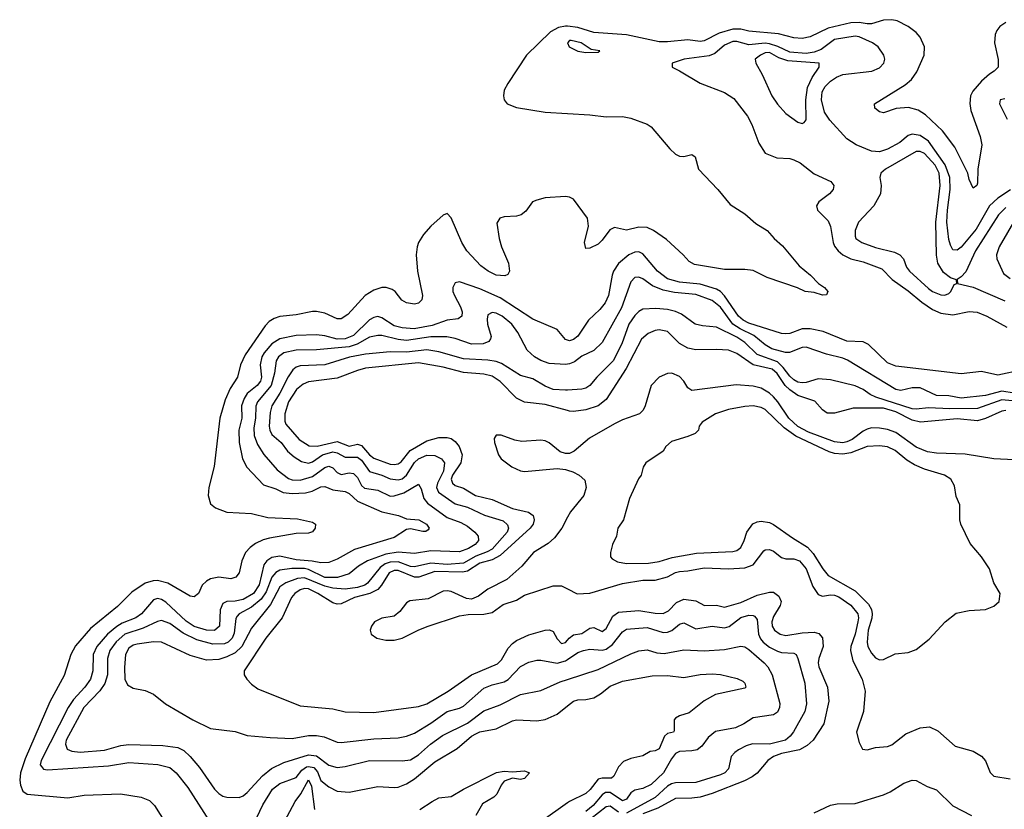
# Model space of a CAD drawing. Header units: inches. Extents: x 1384664 to 1536621, y 460766 to 646467.
# Tile 61 of 256: x 1387314 to 1392142, y 510971 to 514843. Entities that reach past the tile are written whole.
import ezdxf

# ---------------------------------------------------------------- set-up
doc = ezdxf.new("R2010")
doc.units = ezdxf.units.IN
doc.header["$MEASUREMENT"] = 0
doc.layers.add('B3581', color=7, linetype='Continuous')
doc.layers.add('B3591', color=7, linetype='Continuous')

msp = doc.modelspace()

# ---------------------------------------------------------------- linework, layer by layer
at = {"layer": 'B3581', "color": 5}
for points, elevation in [([(1390000, 514810.9), (1389990, 514812.2), (1389955.8, 514804.2), (1389917, 514783), (1389799.3, 514670), (1389706.9, 514530), (1389690, 514497.2), (1389686.7, 514470), (1389689.7, 514450), (1389704.6, 514430), (1389750, 514413.3), (1389890.3, 514389.7), (1390000, 514383.2)], 580), ([(1390000, 513974.4), (1389990, 513975.4), (1389890.8, 513970), (1389850, 513959), (1389828.9, 513950), (1389796, 513904), (1389772.8, 513887.1), (1389750, 513879.8), (1389690, 513876), (1389667.6, 513870), (1389654.1, 513845.9), (1389664.6, 513770), (1389676.5, 513730), (1389711.3, 513650), (1389716, 513610), (1389706.8, 513593.2), (1389693.3, 513586.7), (1389650, 513589.9), (1389611.9, 513610), (1389575.9, 513635.9), (1389506.4, 513710), (1389481.5, 513750), (1389430, 513871.6), (1389410, 513892.1), (1389390, 513884.5), (1389329.9, 513830.1), (1389294.8, 513790), (1389269.6, 513750.4), (1389262.3, 513730), (1389258.3, 513690), (1389265.4, 513610), (1389289.1, 513490.9), (1389285.8, 513470), (1389270, 513453.2), (1389250, 513447.6), (1389210, 513455.2), (1389187.5, 513467.5), (1389154.7, 513510), (1389140.9, 513520.9), (1389110.6, 513530.6), (1389090, 513529.3), (1389050, 513516.4), (1389008.6, 513491.4), (1388922.5, 513397.5), (1388890, 513376.9), (1388870, 513377.1), (1388810, 513404), (1388770, 513413), (1388750, 513412.6), (1388670, 513395.2), (1388590, 513388.5), (1388561.3, 513378.7), (1388537.3, 513362.7), (1388517.9, 513342.1), (1388420.4, 513199.6), (1388396.7, 513150), (1388381.7, 513090), (1388346.1, 513033.9), (1388321.2, 512978.8), (1388295.3, 512890), (1388267.3, 512652.7), (1388241.1, 512550), (1388238.4, 512510), (1388249, 512469), (1388274.3, 512450), (1388330, 512427.5), (1388450, 512421.3), (1388530, 512402.9), (1388675.8, 512395.8), (1388750, 512379.5), (1388764.9, 512370), (1388762.5, 512350), (1388750, 512332.3), (1388730, 512325.4), (1388670, 512322.9), (1388539.4, 512300.6), (1388508.1, 512291.9), (1388470, 512273.9), (1388444.7, 512255.3), (1388421.8, 512230), (1388403.9, 512190), (1388390.1, 512130), (1388373.9, 512110), (1388350, 512101.2), (1388290, 512109.5), (1388250, 512101.9), (1388229.7, 512090.3), (1388209.4, 512070.6), (1388190, 512029), (1388170, 512012.5), (1388150, 512016.2), (1388040.6, 512080.6), (1387990, 512093.8), (1387968, 512092), (1387930, 512080.2), (1387864.2, 512035.8), (1387794, 511966), (1387661.6, 511858.3), (1387587.6, 511772.4), (1387564.4, 511730), (1387532.7, 511627.3), (1387462.2, 511497.8), (1387341.2, 511218.8), (1387318, 511150), (1387314, 511114), (1387317.2, 511090), (1387330, 511060.6), (1387350, 511045.6), (1387550, 511027.2), (1387630, 511041.1), (1387807.6, 511047.6), (1387910, 511030.6), (1387950, 511014.6), (1387975.8, 510990), (1388049.7, 510870)], 580), ([(1390000, 513271.2), (1389990, 513274.2), (1389950, 513324.8), (1389830, 513375.4), (1389670, 513479.5), (1389570, 513523.3), (1389470, 513557.8), (1389450, 513552.4), (1389437.2, 513530), (1389437.8, 513510), (1389445.3, 513490), (1389475.4, 513435.4), (1389483.1, 513410), (1389481.4, 513390), (1389463.4, 513376.6), (1389410, 513369.6), (1389337, 513343), (1389247.7, 513327.7), (1389190, 513332.7), (1389150, 513342), (1389090, 513381.7), (1389070, 513388.1), (1389050, 513383), (1389030, 513370.7), (1388950, 513295), (1388910, 513278.5), (1388870, 513277.3), (1388810, 513293.1), (1388770, 513297.2), (1388670, 513294.6), (1388590, 513278.3), (1388550, 513253.3), (1388512.1, 513210), (1388501.8, 513190), (1388492.8, 513150), (1388499.5, 513090), (1388494.5, 513070), (1388478.3, 513050), (1388428.7, 513010), (1388414.2, 512985.8), (1388401.3, 512950), (1388403.5, 512890), (1388388.8, 512830), (1388389.4, 512769.4), (1388406.6, 512690), (1388428.6, 512648.6), (1388510, 512562.9), (1388570, 512542.5), (1388605.2, 512525.2), (1388650, 512519.8), (1388716.2, 512523.8), (1388748.1, 512531.9), (1388790, 512551.8), (1388810, 512554.4), (1388850, 512537.5), (1388910, 512529.6), (1388930, 512519), (1388970, 512481.4), (1389090, 512430.1), (1389171.4, 512411.4), (1389210, 512396.1), (1389270.7, 512390), (1389308, 512370), (1389321.6, 512350), (1389317.7, 512342.3), (1389306.2, 512333.8), (1389290, 512333), (1389230, 512346.6), (1389210, 512343.2), (1389150, 512303.7), (1388955, 512245), (1388870, 512198.4), (1388830, 512181.7), (1388790, 512180.3), (1388748.7, 512188.7), (1388670, 512195.3), (1388590, 512213.3), (1388550, 512206.1), (1388525.7, 512190), (1388511.9, 512170), (1388488.7, 512071.3), (1388460.4, 512030), (1388410, 511999.7), (1388370, 511991.4), (1388329.5, 511990.5), (1388310, 511980.8), (1388297.4, 511950), (1388293, 511870), (1388270, 511848.1), (1388230, 511849.3), (1388170, 511866.9), (1388130, 511893.9), (1388030, 511986.4), (1388010, 511999.3), (1387990, 512004.5), (1387970, 511997.8), (1387910.9, 511929.1), (1387884.3, 511910), (1387816.7, 511883.3), (1387790, 511867), (1387745, 511830), (1387692.6, 511770), (1387674.9, 511730), (1387672.6, 511650), (1387661.2, 511610), (1387633.2, 511570), (1387578.3, 511510), (1387551.1, 511470), (1387418.7, 511210), (1387415, 511190), (1387420.4, 511180.4), (1387430, 511168.8), (1387450, 511164.5), (1387750, 511184.2), (1387850, 511200.9), (1387991.6, 511191.7), (1388050, 511176.9), (1388081.4, 511150), (1388137.8, 511077.8), (1388270, 510873.8)], 620), ([(1390000, 513153.4), (1389990, 513151.9), (1389910, 513157.3), (1389870, 513171.4), (1389837.6, 513190), (1389802.8, 513222.8), (1389757.4, 513310), (1389726.8, 513350), (1389680.4, 513390), (1389650, 513404), (1389630, 513407.2), (1389610, 513396.2), (1389605.5, 513374.5), (1389608.1, 513350), (1389625.4, 513290), (1389622.3, 513277.7), (1389614.4, 513265.6), (1389586.3, 513253.7), (1389530, 513252.5), (1389450, 513280.2), (1389408.6, 513288.6), (1389330, 513288.4), (1389210, 513270.2), (1389170, 513274.5), (1389090, 513294.5), (1389070, 513294.8), (1389030, 513287.2), (1388968.4, 513251.6), (1388930, 513239.5), (1388770, 513223.9), (1388670, 513223.1), (1388610, 513209.9), (1388583.3, 513190), (1388571.6, 513170), (1388563.5, 513110), (1388546.7, 513050), (1388479.9, 512970), (1388472.1, 512947.9), (1388470.4, 512890), (1388462.6, 512842.6), (1388464.2, 512804.2), (1388479.4, 512759.4), (1388511.2, 512711.2), (1388576.6, 512636.6), (1388632.7, 512592.7), (1388650, 512586.6), (1388690, 512585.2), (1388750, 512603.1), (1388810, 512648), (1388830, 512654.4), (1388850, 512646.3), (1388870, 512623.5), (1388890, 512612.7), (1388930, 512621.7), (1388950, 512618.6), (1388970, 512598.3), (1388990, 512558.7), (1389005.5, 512545.5), (1389070, 512535.7), (1389130, 512507.1), (1389150, 512508.5), (1389197.3, 512522.7), (1389270, 512565), (1389283.2, 512543.2), (1389295.5, 512495.5), (1389313.2, 512473.2), (1389410, 512402.2), (1389477.1, 512377.1), (1389510, 512358.9), (1389545.2, 512330), (1389561.8, 512310), (1389564, 512290), (1389547.8, 512270), (1389515, 512250), (1389470, 512233.5), (1389330, 512238.3), (1389250, 512225.1), (1389170, 512232), (1389110, 512222.7), (1389019.3, 512190), (1388976.1, 512163.9), (1388930, 512125.7), (1388872.2, 512107.8), (1388810, 512108.4), (1388730, 512146.6), (1388710, 512151.6), (1388647.8, 512152.2), (1388590, 512143.8), (1388570, 512133.2), (1388550.3, 512109.7), (1388521.8, 512038.2), (1388497.7, 512002.3), (1388450, 511962.9), (1388389.8, 511930.2), (1388380.9, 511919.1), (1388373.9, 511906.1), (1388365.1, 511834.9), (1388355.7, 511810), (1388337, 511790), (1388317.6, 511782.4), (1388260.9, 511780.9), (1388182.6, 511802.6), (1388115.2, 511835.2), (1388050, 511882.5), (1388010, 511896.5), (1387990, 511892.8), (1387919.9, 511860.1), (1387830, 511830), (1387786.9, 511793.1), (1387755.6, 511750), (1387745, 511710), (1387744, 511630), (1387732, 511588), (1387707.4, 511552.6), (1387627.8, 511470), (1387542, 511310), (1387538.1, 511290), (1387546.8, 511266.8), (1387570, 511255.9), (1387610, 511250.6), (1387730, 511260.9), (1387810, 511283.3), (1387850, 511289.6), (1388015.2, 511284.8), (1388090, 511274.6), (1388119.4, 511259.4), (1388150.1, 511230.1), (1388195.9, 511175.9), (1388270, 511070.3), (1388290, 511049), (1388310, 511035.6), (1388330, 511030.3), (1388390, 511028.4), (1388410, 511037), (1388430, 511052.9), (1388503.9, 511136.1), (1388548, 511172), (1388610, 511200.4), (1388730, 511238.6), (1388770, 511232.9), (1388830, 511187.3), (1388870, 511176.2), (1388910, 511180.7), (1389030, 511211.2), (1389190, 511208.3), (1389230, 511214.1), (1389270, 511237.5), (1389328.8, 511291.2), (1389387.3, 511332.7), (1389510, 511393.8), (1389590, 511453.9), (1389670, 511484.2), (1389770, 511533.5), (1389870, 511553.1), (1389963.4, 511596.6), (1390000, 511608.3)], 640), ([(1390000, 513026.5), (1389990, 513025.9), (1389930, 513029.4), (1389890, 513046.2), (1389830, 513082.2), (1389770, 513099.2), (1389676.7, 513156.7), (1389650, 513167.5), (1389610, 513174.4), (1389490, 513179.9), (1389370, 513214.2), (1389310, 513224.8), (1389210, 513213.1), (1389130, 513214.5), (1389010, 513203), (1388931.7, 513188.3), (1388810, 513150.7), (1388690, 513145.4), (1388670, 513138.6), (1388653.7, 513126.3), (1388630, 513092.7), (1388590, 513011.7), (1388550.1, 512950), (1388542.4, 512917.6), (1388537.4, 512850), (1388540.3, 512830), (1388550, 512809.5), (1388596.4, 512770), (1388627.7, 512727.7), (1388660.2, 512700.2), (1388696.1, 512676.1), (1388730, 512668), (1388750, 512675.3), (1388798.4, 512710), (1388850, 512723.4), (1388870, 512719.7), (1388910, 512698.6), (1388970, 512697.7), (1388990, 512683.6), (1389030, 512627.5), (1389090, 512609.7), (1389130, 512591.6), (1389170, 512586.3), (1389190, 512592.1), (1389210, 512609.6), (1389250, 512671.1), (1389270, 512690.5), (1389310, 512707.7), (1389350, 512705.9), (1389381.8, 512690), (1389397.2, 512670), (1389391.9, 512630), (1389362.5, 512570), (1389357.9, 512550), (1389367, 512527), (1389450, 512469.6), (1389510, 512453.5), (1389593.5, 512413.5), (1389685.1, 512385.1), (1389706.2, 512366.2), (1389711.5, 512350), (1389704.3, 512330), (1389630, 512247), (1389606.8, 512233.2), (1389550, 512213), (1389490, 512178.6), (1389410, 512172), (1389330, 512178.8), (1389250, 512160.1), (1389230, 512162.5), (1389170, 512185), (1389130, 512182.8), (1389105.7, 512174.3), (1389082.3, 512157.7), (1389020.1, 512079.9), (1389006.4, 512070), (1388970, 512058.3), (1388910, 512050.8), (1388850, 512055.4), (1388810, 512064.9), (1388710, 512106.8), (1388676.6, 512103.4), (1388618.6, 512081.4), (1388590, 512062.9), (1388544.4, 511975.6), (1388450, 511859.9), (1388403.7, 511770), (1388370, 511739.2), (1388330, 511719.3), (1388290, 511706.2), (1388230, 511702.1), (1388150, 511724.6), (1388010, 511790.9), (1387970, 511793.2), (1387890, 511781.5), (1387870, 511775.5), (1387850, 511762), (1387832.3, 511730), (1387827.2, 511667.2), (1387829.5, 511609.5), (1387842.2, 511582.2), (1387870, 511566), (1387930, 511553), (1387970, 511535.5), (1388029, 511489), (1388163, 511410), (1388250, 511367.9), (1388370, 511352.8), (1388430, 511333.6), (1388542.7, 511322.7), (1388650, 511318.9), (1388730, 511333.6), (1388770, 511333.5), (1388806.2, 511326.2), (1388870, 511301.1), (1388890, 511299.2), (1389050, 511316.6), (1389170, 511321.6), (1389210, 511329.5), (1389250, 511344.5), (1389330, 511393.1), (1389410, 511451), (1389470, 511466.8), (1389490, 511476.8), (1389590, 511565), (1389630, 511581.9), (1389690, 511596.2), (1389710, 511607.2), (1389770, 511671), (1389810, 511692.4), (1389850, 511702.2), (1389870, 511702.2), (1389950, 511688.6), (1389990, 511698.7), (1390000, 511705.6)], 660), ([(1390000, 512927), (1389890, 512956.9), (1389790, 512967.1), (1389750, 512986.6), (1389669.7, 513069.7), (1389630, 513095.2), (1389590, 513104.3), (1389490, 513113.9), (1389390, 513138.5), (1389270, 513159.8), (1389010, 513133.6), (1388970, 513123.1), (1388870, 513085.3), (1388730, 513068.2), (1388703.3, 513056.7), (1388671.2, 513030), (1388631.6, 512970), (1388613.5, 512910), (1388614, 512874), (1388619.6, 512859.6), (1388684.8, 512784.8), (1388733.8, 512753.8), (1388772.4, 512752.4), (1388870, 512774.2), (1388930, 512752.2), (1388970, 512761.4), (1388990, 512755.5), (1389030, 512709.3), (1389050, 512693.6), (1389130, 512664), (1389150, 512662.3), (1389170, 512666), (1389184.7, 512675.3), (1389229.2, 512730.8), (1389310, 512778.2), (1389370, 512794.5), (1389410, 512794.4), (1389430, 512788.9), (1389450, 512775), (1389469.5, 512750), (1389484.3, 512710), (1389477.7, 512670), (1389436.7, 512610), (1389430.5, 512590), (1389435.8, 512570), (1389450, 512559.4), (1389490, 512545.6), (1389549.3, 512510), (1389630, 512490.1), (1389730, 512445.7), (1389808.2, 512428.2), (1389832, 512412), (1389835.9, 512390), (1389831, 512370), (1389817.7, 512350), (1389670, 512215.7), (1389630, 512194.1), (1389570, 512177.8), (1389510, 512139.4), (1389485.6, 512134.4), (1389350, 512137), (1389270.5, 512109.5), (1389250.6, 512109.4), (1389170, 512141.7), (1389150, 512142.5), (1389125.2, 512130), (1389088.5, 512070), (1389070, 512048.5), (1389030.8, 512030), (1388955.7, 512010), (1388890, 511978.4), (1388870, 511977.6), (1388850, 511983.2), (1388775.4, 512030), (1388730, 512052.1), (1388710, 512053.8), (1388690, 512048.2), (1388663.5, 512030), (1388647.4, 512010), (1388600.4, 511910), (1388520.7, 511810), (1388414.4, 511650), (1388414.3, 511630), (1388427.2, 511610), (1388450, 511584.9), (1388482.3, 511562.3), (1388690, 511478.2), (1388850, 511463.9), (1388910, 511449.1), (1389050, 511445.9), (1389270, 511475.9), (1389310, 511488.7), (1389415.3, 511550), (1389530, 511630.7), (1389656.1, 511683.9), (1389676.6, 511703.4), (1389710, 511762), (1389730, 511784.1), (1389750, 511798.6), (1389810, 511827), (1389890, 511850.1), (1389911.8, 511851.8), (1389930, 511843.2), (1389950, 511807.1), (1389970, 511783.6), (1389990, 511788.5), (1390000, 511800.4)], 680), ([(1390000, 512716.1), (1389990, 512715.7), (1389964, 512724), (1389910, 512767.8), (1389890, 512778.6), (1389870, 512781.7), (1389775.4, 512775.4), (1389742, 512782), (1389674.4, 512805.6), (1389650, 512805.2), (1389640.5, 512790), (1389641.6, 512770), (1389662.4, 512710), (1389674.9, 512690), (1389726.7, 512650), (1389770, 512630.2), (1389790, 512627.2), (1389950, 512641.6), (1389990, 512637.9), (1390000, 512634.6)], 720), ([(1390000, 512403.4), (1389971.6, 512350), (1389936.9, 512303.1), (1389905.4, 512274.6), (1389833.2, 512230), (1389777, 512162.9), (1389702.2, 512097.8), (1389610, 512051.2), (1389564.3, 512015.7), (1389530, 512001.7), (1389505.1, 512005.1), (1389430, 512038.5), (1389410, 512042.7), (1389390, 512040.1), (1389316.4, 512003.6), (1389226.4, 511993.6), (1389210, 511984.4), (1389178.8, 511941.2), (1389150, 511917.8), (1389090, 511907.8), (1389053.4, 511890), (1389038.9, 511870), (1389032.2, 511850), (1389038, 511830), (1389066, 511810), (1389110, 511800.8), (1389150, 511800.2), (1389190, 511810.2), (1389267.8, 511850), (1389312.6, 511867.4), (1389470, 511920.2), (1389513.8, 511926.2), (1389590, 511927.5), (1389630, 511936.9), (1389684.8, 511975.2), (1389750, 511997.2), (1389790, 512021.8), (1389930, 512067), (1389970, 512066.9), (1390000, 512052)], 720), ([(1388448.5, 510871.5), (1388506.5, 510993.5), (1388552.9, 511070), (1388590, 511097.5), (1388670, 511126.7), (1388696.7, 511163.3), (1388721.1, 511178.9), (1388730, 511181.5), (1388756, 511176), (1388774.3, 511154.3), (1388790, 511112.7), (1388830, 511081.2), (1388870, 511060.8), (1388930, 511054.8), (1389070, 511082.5), (1389150, 511077.5), (1389170, 511080.1), (1389210, 511096.6), (1389250, 511120.8), (1389350, 511204.2), (1389459.8, 511270), (1389530, 511329.6), (1389550, 511341.5), (1389570.7, 511350.7), (1389650, 511365.2), (1389730, 511405.3), (1389750, 511410.1), (1389850, 511405.7), (1389890, 511411.7), (1389950, 511438.5), (1390000, 511478.2)], 620), ([(1389275.3, 510970), (1389336, 511010), (1389370, 511027), (1389430, 511034), (1389489.6, 511070.4), (1389651.4, 511151.4), (1389690, 511158.7), (1389730, 511154.4), (1389790, 511160.2), (1389813, 511150), (1389790, 511122.2), (1389770, 511117.2), (1389730, 511123.5), (1389690, 511108.5), (1389675.2, 511090), (1389654.3, 511045.7), (1389638.9, 511030), (1389582.7, 510997.3), (1389550, 510941.1)], 580), ([(1388600.4, 510890), (1388665.6, 511010), (1388692.5, 511047.5), (1388730, 511115.3), (1388745.4, 511085.4), (1388759.8, 510970)], 580), ([(1390000, 511002.2), (1389870, 510910.3), (1389830, 510895.3), (1389750, 510882.5), (1389720.1, 510870), (1389651.6, 510830), (1389598.9, 510781.1), (1389550, 510747.9), (1389535.9, 510730), (1389492.8, 510647.2), (1389465.7, 510614.3), (1389390, 510539.8), (1389369.5, 510510), (1389350, 510467.6), (1389338.9, 510410), (1389340.6, 510370), (1389376.4, 510276.4), (1389379.1, 510250), (1389368.4, 510190), (1389366.9, 510150), (1389337.4, 510070), (1389332.9, 510030), (1389339.3, 510000)], 620)]:
    msp.add_lwpolyline(points, dxfattribs=dict(at, elevation=elevation))
at = {"layer": 'B3591', "color": 5}
for points, elevation in [([(1392150, 514829.1), (1392120.8, 514810), (1392104.7, 514790), (1392096.8, 514770), (1392094, 514730), (1392112.4, 514647.6), (1392111.4, 514610), (1392092.8, 514590), (1392070, 514576.8), (1392030, 514541.9), (1391987.7, 514492.3), (1391975.9, 514470), (1391972.9, 514432.9), (1391978, 514398), (1392024.1, 514270), (1392032.5, 514230), (1392011.4, 514110), (1392010, 514042), (1392006.4, 514030), (1391990, 514017.4), (1391970, 514059.5), (1391962.8, 514090), (1391898.9, 514218.9), (1391838.1, 514298.1), (1391756.3, 514376.3), (1391720.2, 514400.2), (1391672, 514412), (1391611.9, 514408.1), (1391550, 514386.7), (1391530, 514391.3), (1391507.3, 514410), (1391505, 514430), (1391655.8, 514524.2), (1391686.9, 514550), (1391712.4, 514587.6), (1391748.9, 514670), (1391750.4, 514710), (1391730, 514757.1), (1391710, 514779.7), (1391669.9, 514810), (1391617.2, 514837.2), (1391590, 514843.2), (1391550, 514841.3), (1391490, 514823.6), (1391470, 514822.4), (1391430, 514830), (1391390, 514828.3), (1391277.6, 514802.4), (1391190, 514758.7), (1391150, 514750.7), (1391110, 514754.8), (1391034.3, 514774.3), (1390890, 514787.4), (1390850, 514796.4), (1390810, 514796.6), (1390743.6, 514776.4), (1390670, 514739), (1390650, 514736.3), (1390590, 514744.6), (1390490, 514734.7), (1390450, 514735.4), (1390290, 514768.2), (1390130, 514780.5), (1390050, 514804.3), (1390000, 514810.9)], 580), ([(1392171.5, 514008.5), (1392110, 513967.6), (1392069.1, 513930), (1392003.2, 513816.8), (1391930, 513728.4), (1391910, 513713.7), (1391890, 513715.4), (1391877.5, 513737.5), (1391870, 513765.1), (1391860.9, 513850), (1391863.7, 513910), (1391876.5, 514010), (1391875, 514070), (1391851.7, 514131.7), (1391770, 514247.2), (1391730, 514274.8), (1391690, 514282.6), (1391670, 514274.6), (1391630, 514241.3), (1391570, 514207.7), (1391530, 514195.4), (1391490, 514199), (1391415.1, 514230), (1391370, 514259), (1391286.5, 514350), (1391259.7, 514390), (1391245.5, 514450), (1391249.5, 514490), (1391263.8, 514516.2), (1391290, 514542.4), (1391318.7, 514561.3), (1391350, 514574.9), (1391493, 514590), (1391530, 514607.1), (1391551.2, 514630), (1391555.6, 514650), (1391551.3, 514670), (1391522.9, 514710), (1391496.2, 514730), (1391430, 514759.1), (1391410, 514763.1), (1391310, 514745.3), (1391243.6, 514696.4), (1391210, 514683.9), (1391170, 514677.5), (1391090, 514684.4), (1391032.1, 514712.1), (1390990, 514725.1), (1390970, 514727.5), (1390890, 514720.6), (1390830, 514736.5), (1390810, 514735.5), (1390770, 514717.5), (1390721.9, 514678.1), (1390694.8, 514665.2), (1390572, 514650), (1390513, 514630), (1390513.4, 514610), (1390550, 514592.6), (1390650, 514531.6), (1390770, 514486), (1390816.5, 514456.5), (1390883, 514370), (1390903.2, 514330), (1390937.5, 514237.5), (1390969.4, 514189.5), (1391026.2, 514166.2), (1391090, 514161.9), (1391110, 514156.3), (1391140.5, 514140.5), (1391210, 514087.6), (1391291.8, 514050), (1391306.7, 514030), (1391302.4, 514010), (1391284.7, 513990), (1391232.6, 513950), (1391220.8, 513930), (1391226.2, 513910), (1391277.7, 513857.7), (1391289.2, 513829.2), (1391302.6, 513750), (1391310, 513731.9), (1391326.5, 513710), (1391350, 513690.5), (1391390, 513671.2), (1391450, 513656), (1391542.2, 513622.2), (1391591.5, 513570), (1391670, 513513.9), (1391737.3, 513457.3), (1391790, 513421.6), (1391830, 513403.7), (1391890, 513396), (1391970, 513411.9), (1392009, 513409), (1392056.5, 513390), (1392154.7, 513334.7)], 620), ([(1392145.2, 514454.8), (1392122, 514450), (1392117.6, 514430), (1392155.4, 514355.4)], 620), ([(1390000, 514383.2), (1390110, 514376.8), (1390190, 514366.1), (1390270, 514368.2), (1390310, 514359.8), (1390391.3, 514331.3), (1390410, 514317.3), (1390502.6, 514210), (1390530, 514184.6), (1390550, 514173.2), (1390570, 514172.5), (1390610, 514181.8), (1390626.7, 514170), (1390642.7, 514110), (1390737.7, 514010), (1390797.4, 513937.4), (1390870, 513891.5), (1390923.2, 513843.2), (1390978.9, 513810), (1391012.8, 513770), (1391054, 513734), (1391135.7, 513635.7), (1391192.4, 513590), (1391230.1, 513550.1), (1391260.3, 513530), (1391277.1, 513510), (1391270, 513494), (1391250, 513491.6), (1391210, 513505.1), (1391165.2, 513510), (1391127.6, 513527.6), (1390978.6, 513578.6), (1390910, 513613.5), (1390870, 513618.6), (1390770, 513618.6), (1390623.2, 513643.2), (1390597.2, 513657.2), (1390568, 513690), (1390485.4, 513765.4), (1390421.8, 513810), (1390390, 513823.9), (1390350, 513826.6), (1390290, 513811.7), (1390230, 513823.5), (1390207.6, 513812.4), (1390170, 513762.4), (1390150, 513743.1), (1390110, 513722.9), (1390090, 513722), (1390084, 513750), (1390103.1, 513830), (1390097.8, 513870), (1390030, 513962.8), (1390010, 513973.3), (1390000, 513974.4)], 580), ([(1392150, 513921.5), (1392113.1, 513886.9), (1391999.9, 513710), (1391953.1, 513606.9), (1391930, 513581.6), (1391910.7, 513570), (1391912, 513550), (1391990, 513532), (1392144.5, 513464.5)], 640), ([(1392198.4, 513870), (1392117.3, 513730), (1392104.4, 513690), (1392105, 513670), (1392138.7, 513598.7), (1392170, 513574.8)], 660), ([(1392233.3, 513126.7), (1392110, 513099.4), (1392030, 513118.6), (1391930, 513106.6), (1391610, 513144.5), (1391570, 513161), (1391476.8, 513250), (1391450, 513264.2), (1391370, 513266.4), (1391253.6, 513313.6), (1391190, 513328), (1391150, 513327.9), (1391090, 513305.2), (1391070, 513302.2), (1391050, 513305.1), (1390890, 513355.8), (1390862.1, 513370), (1390839.2, 513390), (1390770, 513489.2), (1390749.9, 513510), (1390730, 513521), (1390650, 513546.1), (1390550, 513555.7), (1390490, 513572.5), (1390441.4, 513610), (1390370, 513695.8), (1390350, 513704.4), (1390330, 513702.6), (1390300.6, 513690), (1390250, 513647.3), (1390225.8, 513610), (1390218.5, 513590), (1390201.2, 513490), (1390184.8, 513455.2), (1390158.3, 513421.7), (1390103.8, 513370), (1390050, 513291.1), (1390030, 513275.7), (1390010, 513268.3), (1390000, 513271.2)], 620), ([(1392190, 513012.4), (1392130, 513022.1), (1392050, 513000.1), (1391930, 512987), (1391870, 512998.5), (1391810, 512999.7), (1391730, 513037.2), (1391690, 513037.3), (1391634.6, 513025.4), (1391610, 513029.4), (1391372.9, 513172.9), (1391350, 513182.7), (1391270, 513203), (1391170, 513238), (1391150, 513235.8), (1391089, 513211), (1391068.4, 513211.6), (1391001.8, 513230), (1390970, 513248.7), (1390913.9, 513293.9), (1390846.5, 513326.5), (1390810.3, 513350), (1390750, 513433.5), (1390710, 513465.9), (1390630, 513495.6), (1390525.2, 513505.2), (1390470, 513516.3), (1390417.6, 513537.6), (1390370, 513571.9), (1390350, 513581), (1390330, 513578.5), (1390310, 513557.7), (1390264.7, 513430), (1390170, 513260.3), (1390130, 513221.8), (1390070, 513192.7), (1390034.1, 513165.9), (1390010, 513155), (1390000, 513153.4)], 640), ([(1392247.7, 512967.7), (1392130, 512979.6), (1392010, 512937.4), (1391874.2, 512934.2), (1391770, 512939.6), (1391710, 512933.2), (1391690, 512935.3), (1391511.5, 512991.5), (1391484.6, 513004.6), (1391449.8, 513030), (1391410, 513047.4), (1391290, 513076.7), (1391230, 513081.5), (1391170, 513064.6), (1391150, 513062.1), (1391130, 513065.8), (1391110, 513076.4), (1391090, 513094.6), (1391058.4, 513138.4), (1391030, 513165.7), (1390930, 513201.7), (1390870, 513261), (1390830, 513286.1), (1390730, 513336.2), (1390662.1, 513342.1), (1390625.6, 513350), (1390558.7, 513398.7), (1390530, 513412.7), (1390490, 513422), (1390432.5, 513427.5), (1390370, 513423.2), (1390350, 513412.2), (1390330, 513392.8), (1390301.6, 513350), (1390266.5, 513253.5), (1390224.6, 513170), (1390143.9, 513090), (1390110, 513049), (1390090, 513035.8), (1390070, 513031.2), (1390000, 513026.5)], 660), ([(1392150, 512926.8), (1392130, 512924), (1392050, 512887.5), (1392010, 512876.7), (1391910, 512886.4), (1391730.7, 512869.3), (1391690, 512879), (1391610, 512919.9), (1391550, 512937.5), (1391401.5, 512938.5), (1391310, 512914.4), (1391273.8, 512913.8), (1391250.8, 512930), (1391212.2, 512972.2), (1391130, 513000.4), (1391090, 513027.4), (1391067.9, 513050), (1391028, 513108), (1391002.9, 513130), (1390910, 513150.8), (1390830, 513207.1), (1390790, 513222), (1390730, 513226.7), (1390630, 513224.4), (1390590, 513232), (1390550, 513254.7), (1390490, 513313.5), (1390450, 513321.8), (1390430, 513318.5), (1390395.6, 513304.4), (1390363.7, 513276.3), (1390287.7, 513132.3), (1390190, 512981.3), (1390150, 512949.6), (1390090, 512929.6), (1390030, 512922.5), (1390010, 512924.3), (1390000, 512927)], 680), ([(1392190, 512685.6), (1392090, 512689.2), (1391950, 512712.8), (1391810, 512716.8), (1391764.8, 512724.8), (1391710, 512747.7), (1391610, 512818.6), (1391570, 512833.9), (1391530, 512840.8), (1391490, 512841.2), (1391470, 512836), (1391450, 512825.8), (1391395.8, 512784.2), (1391370, 512772.6), (1391350, 512768.7), (1391310, 512772.5), (1391181.1, 512821.1), (1391129.1, 512849.1), (1391085.8, 512890), (1391031.6, 512970), (1391010, 512994.4), (1390990, 513012.5), (1390950, 513036.1), (1390910, 513045.5), (1390827.3, 513052.7), (1390610, 513025.7), (1390590, 513037.4), (1390570.3, 513070.3), (1390550, 513093.2), (1390511.6, 513110), (1390490, 513108.7), (1390450, 513090.9), (1390410.7, 513050), (1390381, 512950), (1390371.3, 512928.7), (1390353.7, 512910), (1390270, 512881.1), (1390230, 512862), (1390108.5, 512791.5), (1390032.8, 512727.2), (1390010, 512716.6), (1390000, 512716.1)], 720), ([(1390000, 512634.6), (1390026.1, 512626.1), (1390058, 512610), (1390084.4, 512584.4), (1390091.7, 512550), (1390079.5, 512510), (1390014.1, 512430), (1390000, 512403.4)], 720), ([(1390000, 512052), (1390048, 512028), (1390110, 512030.8), (1390270, 512079.1), (1390370, 512094.2), (1390430, 512094.2), (1390490, 512111.9), (1390530, 512132.9), (1390550, 512138.1), (1390590, 512139.9), (1390670, 512155.9), (1390789.7, 512149.7), (1390870, 512155.4), (1390910, 512170.6), (1390962, 512238), (1390970, 512243.8), (1390990, 512245.5), (1391010, 512236.8), (1391050, 512206.7), (1391070, 512199.7), (1391110, 512199.4), (1391137.1, 512190), (1391169.7, 512150), (1391203.5, 512063.5), (1391230, 512024), (1391250, 512016.4), (1391290, 512022.6), (1391310, 512021.1), (1391330, 512012.9), (1391390, 511972.5), (1391423.6, 511930), (1391427.7, 511910), (1391424.2, 511890), (1391410.5, 511829.5), (1391389.1, 511770), (1391388.1, 511750), (1391399.5, 511699.5), (1391444.3, 511610), (1391459.7, 511550), (1391451.1, 511450), (1391416.4, 511350), (1391430, 511299.1), (1391446.2, 511266.2), (1391470, 511262.6), (1391510, 511273.7), (1391570, 511279.8), (1391590, 511288.1), (1391658.3, 511341.7), (1391730, 511370.9), (1391775.3, 511375.3), (1391815.3, 511355.3), (1391900.3, 511280.3), (1391990, 511255.7), (1392030, 511232.1), (1392050, 511209.1), (1392071.8, 511151.8), (1392090, 511133.7), (1392170, 511121)], 720), ([(1390000, 511800.4), (1390009, 511811), (1390030, 511826.6), (1390070, 511832.9), (1390110, 511858.7), (1390130, 511862.2), (1390170, 511842.7), (1390190, 511858.5), (1390221.7, 511918.3), (1390250, 511938.5), (1390350, 511946.8), (1390430, 511933.2), (1390470, 511931.5), (1390495.8, 511944.2), (1390533.9, 511986.1), (1390570, 512001.4), (1390630, 511993.8), (1390671.1, 511971.1), (1390730, 511971.5), (1390770, 511962.7), (1390850, 511984.5), (1390930, 512021.4), (1390990, 512035.8), (1391010, 512036.1), (1391036.3, 512016.3), (1391047.1, 511990), (1391043.4, 511970), (1391010, 511916.1), (1391001.9, 511890), (1391003.1, 511870), (1391014.8, 511850), (1391042.2, 511830), (1391070, 511823.1), (1391150, 511836.5), (1391210, 511840.4), (1391232.6, 511832.6), (1391250, 511811.5), (1391253.7, 511770), (1391232, 511710), (1391229.6, 511690), (1391233, 511670), (1391275.8, 511570), (1391281.9, 511501.9), (1391256.4, 511390), (1391204, 511310), (1391175.5, 511284.5), (1391137, 511263), (1391050, 511245.6), (1391009.4, 511230), (1390982.6, 511210), (1390930, 511148.9), (1390906, 511130), (1390867.8, 511110), (1390710, 511049.1), (1390650, 511030.8), (1390610, 511025), (1390530, 511024.3), (1390442.9, 510977.1), (1390370, 510948.2)], 680), ([(1390000, 511705.6), (1390050, 511740.1), (1390078, 511750), (1390110, 511756.8), (1390170, 511750.8), (1390190, 511757.2), (1390220.8, 511779.2), (1390270, 511840.9), (1390290, 511854.6), (1390390, 511862.7), (1390470, 511838.7), (1390490, 511839.1), (1390512.2, 511847.8), (1390550, 511879.5), (1390570, 511886.1), (1390630, 511856.4), (1390710, 511869.6), (1390770, 511861.3), (1390792.9, 511867.1), (1390850, 511911.2), (1390890, 511922.7), (1390910, 511922.3), (1390917.8, 511917.8), (1390930, 511901.6), (1390937.3, 511830), (1390946.7, 511806.7), (1390960.1, 511790), (1390990, 511766.5), (1391030, 511745.9), (1391050, 511740.8), (1391110, 511737.6), (1391120.7, 511730), (1391130, 511710.4), (1391163.3, 511590), (1391171.9, 511488.1), (1391164.4, 511450), (1391108.3, 511351.7), (1391092.5, 511330), (1391069, 511310), (1390989.9, 511289.9), (1390907.5, 511292.5), (1390876.8, 511283.2), (1390837.8, 511262.2), (1390820.2, 511250), (1390803.2, 511230), (1390790.2, 511170), (1390772, 511150), (1390750, 511139.7), (1390630, 511102), (1390530, 511101.1), (1390510, 511096), (1390490, 511084.1), (1390430, 511028.8), (1390290, 510952.5)], 660), ([(1390000, 511608.3), (1390150, 511656.3), (1390310, 511734), (1390350, 511747.8), (1390390, 511753.2), (1390438.6, 511738.6), (1390474.5, 511734.5), (1390570, 511752.8), (1390670, 511747.7), (1390770, 511755.5), (1390850, 511771.1), (1390870, 511767.1), (1390890, 511755.5), (1390964.4, 511690), (1390982, 511670), (1391003.8, 511630), (1391040.8, 511490), (1391040.1, 511470), (1391030, 511447.1), (1391010, 511434.7), (1390910, 511419.8), (1390864.6, 511390), (1390823.1, 511370), (1390726.6, 511353.4), (1390690, 511322.6), (1390658.4, 511281.6), (1390636.7, 511263.3), (1390610, 511257.2), (1390550, 511254.4), (1390530, 511244.7), (1390510, 511219), (1390471, 511150), (1390410, 511092.2), (1390370, 511073.7), (1390330, 511065.7), (1390310, 511051.7), (1390290, 511021.2), (1390270, 511013.4), (1390210, 511053.3), (1390186.1, 511053.9), (1390170, 511042.1), (1390126, 510990), (1390090, 510961.1)], 640), ([(1390000, 511478.2), (1390030, 511502), (1390050, 511508.5), (1390090, 511510.1), (1390130, 511518.4), (1390162.7, 511537.3), (1390210, 511574.6), (1390270, 511599.5), (1390415.1, 511624.9), (1390490, 511627), (1390570, 511617.4), (1390650, 511631.8), (1390710, 511636), (1390750, 511632.3), (1390832.5, 511612.5), (1390859.1, 511599.1), (1390868.9, 511590), (1390874.3, 511570), (1390870, 511565.1), (1390726.6, 511533.4), (1390670, 511502.9), (1390596.5, 511443.5), (1390550, 511429.4), (1390530, 511418.4), (1390523.1, 511410), (1390523.8, 511356.2), (1390519.5, 511350), (1390490, 511342.6), (1390475.3, 511330), (1390450, 511267.1), (1390430, 511257.2), (1390406.1, 511253.9), (1390370, 511233.6), (1390310, 511220.6), (1390274.8, 511205.2), (1390250, 511179.8), (1390226.9, 511133.1), (1390215.3, 511124.7), (1390170, 511123.6), (1390150, 511118.2), (1390111.8, 511068.2), (1390090, 511049.4), (1390010, 511009.2), (1390000, 511002.2)], 620), ([(1391210, 510954), (1391290, 510992.1), (1391322.3, 510997.7), (1391410, 510999.1), (1391550, 511042.3), (1391582.5, 511057.5), (1391650, 511100.1), (1391690, 511114.4), (1391710, 511111.7), (1391763.4, 511083.4), (1391810, 511067.3), (1391890, 510987.8), (1391980.7, 510940.7)], 680), ([(1390250, 510956.4), (1390210, 510985.9), (1390190, 510983.3), (1390114.8, 510925.2)], 660)]:
    msp.add_lwpolyline(points, dxfattribs=dict(at, elevation=elevation))
for points, elevation in [([(1390018.3, 514741.7), (1390010, 514741.3), (1390000.3, 514730), (1390008.7, 514710), (1390050, 514689.3), (1390090, 514682.4), (1390150, 514684), (1390159, 514690), (1390116.8, 514696.8), (1390067.8, 514730)], 620), ([(1390990, 514681.6), (1390970, 514680.5), (1390946, 514670), (1390920.5, 514650), (1390923.8, 514630), (1390954.7, 514574.7), (1391002.6, 514470), (1391030, 514428.7), (1391070, 514382.6), (1391130, 514341.3), (1391150, 514334.9), (1391160.9, 514339.1), (1391170, 514352), (1391168.1, 514450), (1391177, 514510), (1391199.7, 514560.3), (1391234.6, 514610), (1391234.5, 514630), (1391081.1, 514641.1), (1391036.8, 514656.8)], 640), ([(1391730, 514196.9), (1391710, 514196.2), (1391558.9, 514110), (1391536, 514090), (1391531.5, 514070), (1391538.6, 514030), (1391535.5, 513990), (1391501.8, 513930), (1391426.5, 513850), (1391410.3, 513810), (1391410, 513781), (1391413.4, 513770), (1391443.8, 513750), (1391510, 513726.9), (1391603.6, 513703.6), (1391630, 513690.1), (1391648.1, 513670), (1391662, 513630), (1391676.3, 513610), (1391770, 513525.5), (1391790.2, 513510), (1391830, 513493.5), (1391850, 513491.9), (1391870, 513500.3), (1391879.2, 513510), (1391895.3, 513544.7), (1391908.7, 513550), (1391908, 513568), (1391877.8, 513577.8), (1391844.3, 513604.3), (1391815.9, 513650), (1391808.7, 513688.7), (1391805.4, 513850), (1391827.2, 514030), (1391823, 514090), (1391802.7, 514130), (1391750, 514186.4)], 640), ([(1390910, 512948.9), (1390870, 512946.6), (1390790, 512931.8), (1390726, 512910), (1390661, 512870), (1390646, 512850), (1390642, 512830), (1390625.4, 512814.6), (1390590, 512799), (1390510, 512775.3), (1390482, 512750), (1390470, 512728), (1390384.7, 512670), (1390370.9, 512649.1), (1390361, 512610), (1390348.1, 512591.9), (1390304.1, 512495.9), (1390274, 512390), (1390247.7, 512350), (1390240.7, 512310), (1390221, 512270), (1390211, 512230), (1390211.3, 512210), (1390219.8, 512199.8), (1390245.5, 512185.5), (1390290, 512177.1), (1390398, 512178), (1390450, 512186.1), (1390513.8, 512206.2), (1390632.2, 512227.8), (1390810, 512234.6), (1390830, 512240.5), (1390850, 512254.9), (1390867, 512290), (1390878.7, 512330), (1390909, 512371), (1390930, 512380.9), (1390950, 512383.5), (1390990, 512377.7), (1391010, 512368.6), (1391102.9, 512302.9), (1391177.1, 512257.1), (1391205.3, 512225.3), (1391252.1, 512150), (1391277.6, 512117.6), (1391410, 512043.3), (1391476.8, 511976.8), (1391490.9, 511950.9), (1391494.5, 511930), (1391492.1, 511907.9), (1391474.1, 511850), (1391469.6, 511790), (1391473.5, 511770), (1391490, 511736.9), (1391510, 511714.6), (1391530, 511703.7), (1391550, 511706.4), (1391606.2, 511733.8), (1391670, 511740.3), (1391710, 511754.9), (1391773.9, 511806.1), (1391852.7, 511890), (1391906.2, 511933.8), (1391970, 511945.5), (1392049.4, 511950.6), (1392090, 511966.8), (1392117.2, 511990), (1392121.2, 512030), (1392090, 512082), (1392069.4, 512150), (1392030, 512209), (1391975.1, 512275.1), (1391929.3, 512370), (1391923.7, 512390), (1391924.1, 512464.1), (1391905.6, 512505.6), (1391897.2, 512557.2), (1391879.5, 512590), (1391849.3, 512610), (1391750, 512639.5), (1391701, 512661), (1391663.8, 512683.8), (1391606.4, 512730), (1391569.3, 512749.3), (1391530, 512753), (1391470, 512749.9), (1391390, 512719.6), (1391350, 512712.5), (1391310, 512715.7), (1391283.4, 512723.4), (1391120.4, 512800.4), (1391062.5, 512842.5), (1390970, 512932.1), (1390950, 512941.5)], 740)]:
    msp.add_lwpolyline(points, close=True, dxfattribs=dict(at, elevation=elevation))

doc.saveas('drawing.dxf')
